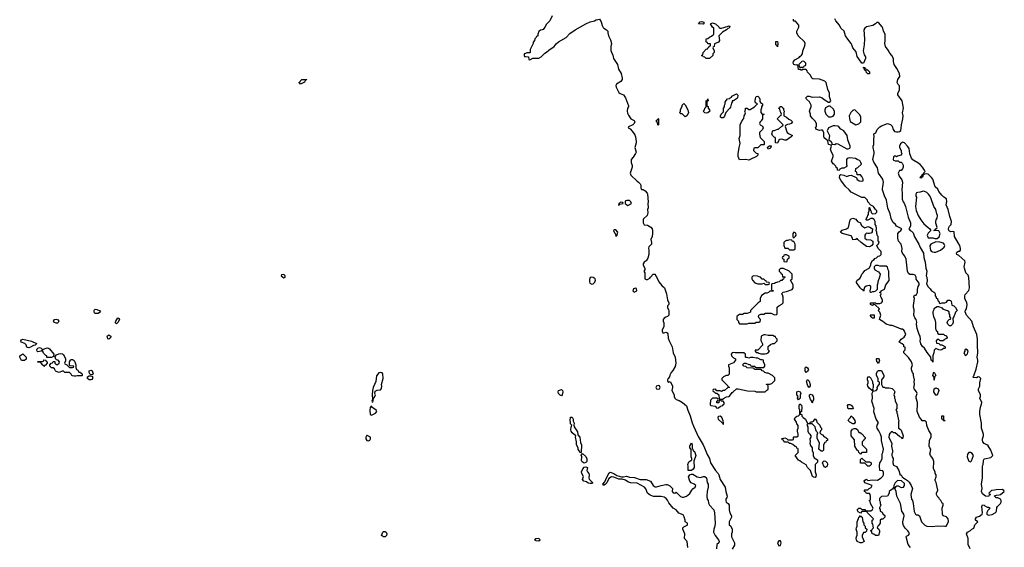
# Model space of a CAD drawing. Header units: inches. Extents: x 2735672 to 2903319, y 894031 to 1029782.
# Tile 150 of 167: x 2864628 to 2877678, y 926851 to 933844. Entities that reach past the tile are written whole.
import ezdxf

# ---------------------------------------------------------------- set-up
doc = ezdxf.new("R2010")
doc.units = ezdxf.units.IN
doc.header["$MEASUREMENT"] = 0
for name, color, linetype in [('C8962', 7, 'Continuous'), ('C8963', 7, 'Continuous'), ('C8972', 7, 'Continuous'), ('C8973', 7, 'Continuous')]:
    doc.layers.add(name, color=color, linetype=linetype)

msp = doc.modelspace()

# ---------------------------------------------------------------- linework, layer by layer
at = {"layer": 'C8962', "color": 4, "elevation": 4}
msp.add_lwpolyline([(2865660, 930000), (2865685, 929990), (2865698, 929970), (2865670, 929950), (2865630, 929949), (2865619, 929959), (2865613, 929970), (2865614, 929990), (2865620, 930000), (2865620, 930000)], dxfattribs=at)
at = {"layer": 'C8962', "color": 4}
for points, elevation in [([(2865110, 929821), (2865088, 929830), (2865075, 929850), (2865088, 929870), (2865110, 929875), (2865131, 929870), (2865145, 929850), (2865138, 929830), (2865130, 929824)], 4), ([(2865910, 929815), (2865895, 929830), (2865902, 929850), (2865930, 929891), (2865945, 929885), (2865951, 929870), (2865930, 929829)], 4), ([(2864750, 929495), (2864730, 929498), (2864723, 929503), (2864714, 929534), (2864694, 929554), (2864646, 929570), (2864642, 929590), (2864650, 929602), (2864670, 929611), (2864783, 929583), (2864850, 929554), (2864852, 929550), (2864834, 929530), (2864810, 929528), (2864770, 929502)], 4), ([(2865810, 929609), (2865795, 929615), (2865786, 929650), (2865810, 929667), (2865835, 929650), (2865831, 929629)], 4), ([(2864930, 929472), (2864990, 929497), (2865011, 929491), (2865023, 929483), (2865082, 929410), (2865078, 929382), (2865050, 929366), (2864987, 929367), (2864986, 929390), (2864974, 929394), (2864944, 929424), (2864930, 929466), (2864911, 929449), (2864870, 929442), (2864858, 929450), (2864855, 929470), (2864860, 929480), (2864870, 929492), (2864890, 929501), (2864912, 929490)], 4), ([(2864650, 929326), (2864629, 929370), (2864628, 929390), (2864670, 929414), (2864714, 929370), (2864713, 929347), (2864690, 929328)], 4), ([(2864950, 929248), (2864942, 929262), (2864926, 929270), (2864922, 929282), (2864906, 929290), (2864902, 929302), (2864870, 929306), (2864867, 929313), (2864930, 929314), (2864942, 929318), (2864950, 929334), (2864973, 929333), (2864978, 929318), (2864994, 929310), (2864994, 929290), (2864970, 929266), (2864958, 929262)], 4), ([(2865290, 929234), (2865330, 929234), (2865342, 929238), (2865346, 929250), (2865298, 929258), (2865286, 929266), (2865289, 929310), (2865301, 929330), (2865310, 929339), (2865330, 929341), (2865337, 929337), (2865350, 929327), (2865360, 929310), (2865372, 929268), (2865373, 929233), (2865382, 929210), (2865397, 929197), (2865410, 929174), (2865433, 929173), (2865438, 929158), (2865454, 929150), (2865454, 929130), (2865450, 929126), (2865390, 929126), (2865370, 929118), (2865350, 929118), (2865330, 929122), (2865318, 929130), (2865310, 929146), (2865290, 929166), (2865228, 929168), (2865210, 929186), (2865190, 929186), (2865150, 929169), (2865110, 929182), (2865102, 929190), (2865090, 929218), (2865070, 929228), (2865048, 929228), (2865026, 929250), (2865026, 929270), (2865047, 929293), (2865062, 929298), (2865070, 929314), (2865093, 929313), (2865094, 929290), (2865110, 929274), (2865130, 929274), (2865150, 929294), (2865155, 929310), (2865138, 929330), (2865116, 929336), (2865107, 929347), (2865098, 929370), (2865100, 929380), (2865118, 929402), (2865146, 929414), (2865170, 929419), (2865195, 929415), (2865210, 929405), (2865233, 929350), (2865237, 929323), (2865222, 929290), (2865225, 929285), (2865254, 929270)], 4), ([(2865590, 929138), (2865562, 929142), (2865549, 929169), (2865549, 929191), (2865570, 929199), (2865590, 929190), (2865602, 929150)], 4), ([(2869410, 929169), (2869390, 929162), (2869355, 929125), (2869347, 929050), (2869315, 928970), (2869305, 928930), (2869299, 928870), (2869302, 928810), (2869294, 928790), (2869298, 928778), (2869310, 928774), (2869316, 928824), (2869337, 928850), (2869343, 928870), (2869334, 928890), (2869340, 928920), (2869367, 928933), (2869410, 928937), (2869425, 928955), (2869427, 928987), (2869423, 929010), (2869445, 929090), (2869442, 929150), (2869430, 929162)], 8), ([(2865570, 929069), (2865548, 929070), (2865528, 929090), (2865526, 929110), (2865550, 929122), (2865570, 929122), (2865593, 929113), (2865592, 929088), (2865584, 929076)], 4), ([(2869290, 928728), (2869274, 928706), (2869267, 928670), (2869271, 928611), (2869290, 928603), (2869344, 928630), (2869361, 928650), (2869353, 928670), (2869297, 928710)], 8), ([(2869230, 928338), (2869215, 928310), (2869216, 928290), (2869227, 928267), (2869250, 928263), (2869269, 928271), (2869277, 928290), (2869277, 928310), (2869233, 928333)], 8), ([(2869470, 926989), (2869450, 926992), (2869422, 927010), (2869439, 927050), (2869450, 927059), (2869470, 927063), (2869486, 927050), (2869493, 927030), (2869490, 927009)], 4)]:
    msp.add_lwpolyline(points, close=True, dxfattribs=dict(at, elevation=elevation))
at = {"layer": 'C8963', "color": 4}
for points, elevation in [([(2868350, 932989), (2868342, 933002), (2868330, 933006), (2868328, 933012), (2868342, 933018), (2868346, 933030), (2868369, 933051), (2868433, 933053), (2868430, 933046), (2868418, 933042), (2868404, 933016)], 4), ([(2868130, 930466), (2868098, 930462), (2868094, 930450), (2868114, 930430), (2868130, 930422), (2868146, 930430), (2868146, 930450)], 8)]:
    msp.add_lwpolyline(points, close=True, dxfattribs=dict(at, elevation=elevation))
at = {"layer": 'C8963', "color": 4, "elevation": 4}
msp.add_lwpolyline([(2865620, 930000), (2865630, 930006), (2865650, 930004), (2865660, 930000)], dxfattribs=at)
at = {"layer": 'C8972', "color": 4}
for points, elevation in [([(2873227, 930000), (2873231, 929991), (2873232, 929930), (2873214, 929910), (2873190, 929902), (2873172, 929890), (2873158, 929870), (2873158, 929850), (2873165, 929825), (2873165, 929775), (2873145, 929735), (2873145, 929715), (2873150, 929694), (2873170, 929694), (2873190, 929702), (2873210, 929694), (2873220, 929680), (2873225, 929625), (2873238, 929590), (2873278, 929510), (2873291, 929430), (2873315, 929370), (2873326, 929290), (2873314, 929246), (2873285, 929195), (2873262, 929170), (2873246, 929134), (2873242, 929110), (2873222, 929090), (2873212, 929070), (2873213, 929053), (2873230, 929042), (2873251, 929051), (2873282, 928990), (2873282, 928970), (2873272, 928930), (2873302, 928870), (2873302, 928850), (2873311, 928830), (2873330, 928811), (2873370, 928795), (2873411, 928770), (2873465, 928725), (2873483, 928670), (2873516, 928596), (2873540, 928500), (2873565, 928450), (2873619, 928319), (2873687, 928210), (2873706, 928170), (2873740, 928080), (2873771, 928030), (2873785, 927970), (2873850, 927871), (2873886, 927830), (2873896, 927810), (2873911, 927750), (2873978, 927650), (2873985, 927590), (2874005, 927530), (2874001, 927510), (2873986, 927490), (2873986, 927466), (2873992, 927450), (2874018, 927430), (2874031, 927410), (2874032, 927350), (2874042, 927310), (2874062, 927270), (2874062, 927250), (2874033, 927187), (2874032, 927150), (2874052, 927130), (2874072, 927090), (2874072, 927050), (2874062, 927030), (2874062, 926990), (2874102, 926910), (2874100, 926880), (2874073, 926827)], 8), ([(2874324, 930000), (2874314, 929990), (2874313, 929967), (2874270, 929948), (2874230, 929948), (2874210, 929938), (2874165, 929935), (2874154, 929930), (2874134, 929910), (2874134, 929870), (2874154, 929850), (2874154, 929830), (2874170, 929814), (2874270, 929812), (2874290, 929822), (2874370, 929822), (2874390, 929834), (2874430, 929834), (2874442, 929838), (2874446, 929870), (2874427, 929887), (2874418, 929910), (2874426, 929930), (2874450, 929942), (2874490, 929942), (2874513, 929953), (2874590, 929954), (2874604, 929944), (2874630, 929934), (2874662, 929938), (2874666, 929950), (2874667, 930000)], 12), ([(2876435, 926850), (2876405, 926890), (2876378, 926990), (2876382, 926998), (2876410, 927012), (2876422, 927030), (2876414, 927050), (2876399, 927070), (2876363, 927103), (2876341, 927141), (2876333, 927170), (2876333, 927190), (2876349, 927269), (2876347, 927290), (2876319, 927330), (2876301, 927430), (2876253, 927530), (2876245, 927590), (2876226, 927630), (2876243, 927657), (2876255, 927665), (2876270, 927666), (2876310, 927646), (2876342, 927650), (2876356, 927670), (2876355, 927695), (2876314, 927734), (2876264, 927736), (2876230, 927706), (2876212, 927670), (2876214, 927646), (2876210, 927646), (2876197, 927623), (2876172, 927608), (2876154, 927590), (2876152, 927570), (2876132, 927530), (2876050, 927526), (2876024, 927496), (2876022, 927470), (2876032, 927452), (2876033, 927433), (2876042, 927410), (2876024, 927376), (2876024, 927364), (2876032, 927352), (2876034, 927330), (2876057, 927317), (2876070, 927294), (2876093, 927273), (2876094, 927250), (2876070, 927226), (2876050, 927226), (2876034, 927210), (2876034, 927170), (2876017, 927143), (2876002, 927130), (2875994, 927110), (2876013, 927093), (2876022, 927070), (2876022, 927050), (2876012, 927008), (2875970, 927008), (2875947, 927027), (2875926, 927030), (2875922, 927062), (2875906, 927070), (2875922, 927078), (2875927, 927093), (2875946, 927110), (2875938, 927130), (2875936, 927156), (2875926, 927170), (2875926, 927210), (2875942, 927218), (2875946, 927230), (2875866, 927310), (2875862, 927322), (2875850, 927326), (2875790, 927326), (2875770, 927306), (2875743, 927323), (2875729, 927350), (2875750, 927372), (2875770, 927372), (2875790, 927354), (2875830, 927354), (2875838, 927338), (2875853, 927333), (2875910, 927334), (2875930, 927354), (2875938, 927370), (2875906, 927430), (2875902, 927462), (2875886, 927470), (2875902, 927478), (2875906, 927490), (2875906, 927530), (2875898, 927550), (2875890, 927566), (2875850, 927566), (2875842, 927582), (2875826, 927590), (2875826, 927610), (2875830, 927614), (2875870, 927614), (2875886, 927630), (2875914, 927646), (2875926, 927670), (2875830, 927706), (2875822, 927730), (2875830, 927742), (2875850, 927754), (2875870, 927738), (2875930, 927745), (2875997, 927743), (2876046, 927770), (2876070, 927794), (2876078, 927810), (2876076, 927844), (2876070, 927866), (2876028, 927870), (2876026, 927930), (2876028, 927970), (2876042, 927990), (2876058, 928030), (2876058, 928090), (2876069, 928110), (2876079, 928150), (2876049, 928269), (2876049, 928310), (2876037, 928350), (2876017, 928397), (2875994, 928430), (2875990, 928446), (2875994, 928470), (2876004, 928490), (2876005, 928510), (2875981, 928550), (2875949, 928649), (2875953, 928693), (2875921, 928790), (2875929, 928830), (2875926, 928894), (2875940, 928920), (2875978, 928930), (2875998, 928950), (2875995, 928970), (2876016, 929004), (2876026, 929010), (2876022, 929042), (2876008, 929050), (2876008, 929090), (2875984, 929130), (2875983, 929157), (2875996, 929184), (2876010, 929194), (2876050, 929194), (2876082, 929130), (2876082, 929110), (2876062, 929090), (2876052, 929070), (2876052, 929010), (2876070, 928974), (2876090, 928972), (2876105, 928965), (2876150, 928963), (2876190, 928955), (2876216, 928930), (2876225, 928910), (2876212, 928870), (2876222, 928850), (2876222, 928830), (2876231, 928811), (2876231, 928790), (2876252, 928748), (2876252, 928690), (2876242, 928670), (2876252, 928652), (2876252, 928630), (2876262, 928610), (2876262, 928590), (2876271, 928570), (2876272, 928550), (2876282, 928530), (2876274, 928510), (2876274, 928430), (2876297, 928417), (2876310, 928402), (2876336, 928330), (2876330, 928288), (2876322, 928302), (2876290, 928318), (2876230, 928368), (2876208, 928368), (2876190, 928386), (2876178, 928382), (2876174, 928370), (2876160, 928360), (2876150, 928346), (2876147, 928307), (2876186, 928230), (2876181, 928190), (2876197, 928130), (2876194, 928106), (2876186, 928090), (2876186, 928070), (2876191, 928050), (2876207, 928030), (2876201, 927970), (2876210, 927942), (2876250, 927922), (2876278, 927870), (2876294, 927826), (2876294, 927814), (2876311, 927811), (2876325, 927785), (2876346, 927766), (2876370, 927756), (2876396, 927736), (2876415, 927715), (2876444, 927670), (2876459, 927630), (2876438, 927550), (2876447, 927490), (2876461, 927470), (2876471, 927431), (2876485, 927325), (2876502, 927290), (2876510, 927282), (2876530, 927282), (2876552, 927270), (2876582, 927190), (2876625, 927145), (2876652, 927132), (2876730, 927126), (2876790, 927136), (2876830, 927131), (2876870, 927138), (2876890, 927132), (2876907, 927133), (2876938, 927190), (2876935, 927230), (2876910, 927255), (2876869, 927269), (2876858, 927290), (2876854, 927370), (2876866, 927410), (2876866, 927430), (2876856, 927436), (2876838, 927470), (2876818, 927490), (2876808, 927508), (2876796, 927516), (2876778, 927550), (2876778, 927570), (2876798, 927610), (2876774, 927710), (2876763, 927737), (2876762, 927750), (2876775, 927785), (2876775, 927810), (2876762, 927830), (2876762, 927850), (2876738, 927890), (2876742, 927990), (2876729, 928030), (2876698, 928070), (2876689, 928090), (2876700, 928120), (2876702, 928150), (2876689, 928169), (2876684, 928190), (2876685, 928265), (2876690, 928282), (2876708, 928310), (2876708, 928350), (2876678, 928398), (2876650, 928466), (2876646, 928510), (2876630, 928526), (2876590, 928528), (2876578, 928550), (2876555, 928575), (2876524, 928650), (2876522, 928690), (2876529, 928711), (2876529, 928769), (2876509, 928829), (2876509, 928850), (2876522, 928890), (2876515, 928910), (2876482, 928950), (2876480, 928960), (2876489, 929010), (2876484, 929050), (2876489, 929070), (2876475, 929130), (2876475, 929150), (2876462, 929170), (2876449, 929210), (2876449, 929230), (2876462, 929270), (2876449, 929310), (2876410, 929368), (2876346, 929430), (2876346, 929450), (2876366, 929470), (2876362, 929502), (2876346, 929510), (2876346, 929530), (2876326, 929550), (2876286, 929570), (2876309, 929610), (2876350, 929638), (2876375, 929670), (2876357, 929717), (2876348, 929730), (2876330, 929742), (2876310, 929742), (2876249, 929769), (2876190, 929789), (2876169, 929789), (2876110, 929808), (2876070, 929842), (2876026, 929870), (2876028, 929890), (2876042, 929930), (2876030, 929966), (2876008, 929990), (2876017, 930000)], 8), ([(2876742, 930000), (2876731, 929970), (2876731, 929950), (2876739, 929910), (2876758, 929870), (2876765, 929830), (2876765, 929750), (2876770, 929734), (2876780, 929720), (2876794, 929710), (2876794, 929690), (2876810, 929674), (2876870, 929674), (2876884, 929664), (2876910, 929654), (2876922, 929630), (2876910, 929618), (2876878, 929602), (2876870, 929586), (2876830, 929586), (2876810, 929606), (2876790, 929606), (2876774, 929590), (2876778, 929558), (2876810, 929554), (2876830, 929534), (2876850, 929534), (2876890, 929514), (2876894, 929510), (2876894, 929490), (2876890, 929486), (2876870, 929486), (2876850, 929468), (2876830, 929466), (2876808, 929468), (2876770, 929486), (2876750, 929466), (2876745, 929430), (2876732, 929390), (2876730, 929306), (2876722, 929322), (2876708, 929330), (2876706, 929370), (2876655, 929435), (2876622, 929490), (2876594, 929514), (2876570, 929548), (2876562, 929590), (2876569, 929610), (2876564, 929650), (2876550, 929670), (2876524, 929750), (2876514, 929810), (2876517, 929837), (2876509, 929870), (2876492, 929892), (2876477, 929930), (2876484, 929990), (2876482, 930000)], 4), ([(2877048, 930000), (2877054, 929990), (2877030, 929966), (2877010, 929906), (2876994, 929890), (2876998, 929830), (2876991, 929809), (2876970, 929788), (2876950, 929786), (2876928, 929808), (2876922, 929830), (2876929, 929851), (2876949, 929871), (2876966, 929874), (2876968, 929890), (2876958, 929910), (2876956, 929936), (2876946, 929950), (2876946, 929970), (2876927, 929987), (2876910, 929988), (2876887, 930000)], 4), ([(2877225, 926830), (2877199, 926890), (2877199, 926970), (2877178, 927030), (2877189, 927051), (2877230, 927072), (2877249, 927091), (2877273, 927107), (2877289, 927151), (2877326, 927190), (2877298, 927210), (2877295, 927230), (2877309, 927250), (2877350, 927263), (2877384, 927290), (2877389, 927310), (2877382, 927390), (2877390, 927414), (2877410, 927412), (2877420, 927400), (2877450, 927382), (2877470, 927382), (2877492, 927372), (2877461, 927339), (2877446, 927314), (2877445, 927290), (2877450, 927286), (2877470, 927276), (2877516, 927284), (2877558, 927310), (2877570, 927322), (2877575, 927330), (2877580, 927380), (2877586, 927390), (2877629, 927431), (2877635, 927450), (2877635, 927470), (2877629, 927489), (2877590, 927508), (2877568, 927508), (2877547, 927527), (2877546, 927534), (2877576, 927544), (2877610, 927545), (2877626, 927550), (2877678, 927590), (2877670, 927606), (2877650, 927618), (2877570, 927615), (2877547, 927607), (2877510, 927606), (2877474, 927570), (2877478, 927558), (2877494, 927550), (2877478, 927542), (2877470, 927526), (2877430, 927528), (2877390, 927558), (2877375, 927590), (2877384, 927630), (2877374, 927690), (2877389, 927770), (2877389, 927929), (2877396, 927950), (2877401, 927999), (2877407, 928013), (2877417, 928023), (2877498, 928042), (2877528, 928070), (2877500, 928140), (2877466, 928194), (2877466, 928206), (2877454, 928206), (2877410, 928229), (2877395, 928250), (2877389, 928270), (2877389, 928290), (2877402, 928330), (2877402, 928350), (2877374, 928430), (2877377, 928497), (2877353, 928610), (2877353, 928650), (2877361, 928710), (2877377, 928750), (2877379, 928770), (2877355, 928830), (2877362, 928850), (2877362, 928870), (2877335, 928930), (2877338, 928950), (2877354, 928986), (2877353, 929030), (2877368, 929090), (2877348, 929108), (2877330, 929109), (2877310, 929099), (2877270, 929104), (2877262, 929110), (2877275, 929125), (2877306, 929214), (2877329, 929310), (2877329, 929330), (2877317, 929370), (2877329, 929430), (2877321, 929530), (2877324, 929610), (2877314, 929670), (2877268, 929772), (2877249, 929849), (2877175, 929930), (2877158, 929970), (2877165, 929995), (2877169, 930000)], 4), ([(2873482, 926850), (2873473, 926930), (2873438, 926970), (2873442, 927030), (2873418, 927090), (2873418, 927110), (2873430, 927122), (2873474, 927146), (2873478, 927150), (2873478, 927170), (2873449, 927189), (2873449, 927210), (2873436, 927256), (2873423, 927283), (2873366, 927306), (2873330, 927349), (2873290, 927370), (2873230, 927441), (2873214, 927474), (2873197, 927497), (2873170, 927514), (2873130, 927523), (2873030, 927523), (2872983, 927543), (2872950, 927570), (2872925, 927625), (2872910, 927649), (2872810, 927701), (2872725, 927705), (2872690, 927719), (2872659, 927739), (2872615, 927755), (2872570, 927754), (2872502, 927782), (2872470, 927785), (2872437, 927763), (2872410, 927704), (2872390, 927684), (2872366, 927670), (2872358, 927690), (2872383, 927717), (2872410, 927782), (2872442, 927838), (2872455, 927845), (2872502, 927830), (2872543, 927803), (2872605, 927785), (2872630, 927785), (2872670, 927793), (2872710, 927779), (2872778, 927778), (2872850, 927751), (2872931, 927751), (2872990, 927726), (2873026, 927670), (2873050, 927655), (2873070, 927651), (2873130, 927671), (2873190, 927683), (2873210, 927683), (2873245, 927665), (2873281, 927630), (2873278, 927590), (2873290, 927572), (2873310, 927571), (2873330, 927582), (2873386, 927526), (2873410, 927515), (2873425, 927515), (2873468, 927530), (2873510, 927563), (2873536, 927610), (2873550, 927627), (2873582, 927650), (2873589, 927670), (2873569, 927690), (2873527, 927707), (2873510, 927728), (2873493, 927787), (2873509, 927811), (2873530, 927821), (2873550, 927819), (2873606, 927786), (2873630, 927779), (2873650, 927777), (2873690, 927791), (2873710, 927791), (2873731, 927771), (2873738, 927710), (2873751, 927689), (2873751, 927650), (2873739, 927590), (2873735, 927530), (2873741, 927490), (2873751, 927471), (2873757, 927437), (2873771, 927410), (2873827, 927350), (2873838, 927310), (2873845, 927170), (2873842, 927130), (2873827, 927090), (2873825, 927050), (2873846, 927006), (2873890, 926950), (2873897, 926930), (2873893, 926910), (2873870, 926890), (2873862, 926830)], 4)]:
    msp.add_lwpolyline(points, dxfattribs=dict(at, elevation=elevation))
for points, elevation in [([(2875950, 929889), (2875926, 929890), (2875922, 929902), (2875910, 929906), (2875906, 929930), (2875910, 929934), (2875951, 929931), (2875954, 929890)], 8), ([(2874510, 929668), (2874490, 929668), (2874454, 929650), (2874453, 929593), (2874464, 929564), (2874474, 929550), (2874474, 929530), (2874410, 929466), (2874378, 929462), (2874374, 929450), (2874390, 929434), (2874410, 929434), (2874424, 929424), (2874450, 929414), (2874510, 929414), (2874530, 929422), (2874546, 929430), (2874566, 929450), (2874546, 929470), (2874547, 929513), (2874580, 929540), (2874608, 929552), (2874630, 929554), (2874666, 929590), (2874666, 929610), (2874648, 929628), (2874646, 929646), (2874634, 929646), (2874610, 929658), (2874550, 929658)], 12), ([(2874090, 929435), (2874070, 929428), (2874058, 929410), (2874062, 929390), (2874090, 929362), (2874114, 929350), (2874114, 929330), (2874090, 929298), (2874022, 929270), (2874022, 929250), (2874032, 929230), (2874033, 929147), (2874012, 929128), (2873993, 929127), (2873954, 929110), (2873934, 929090), (2873934, 929070), (2874014, 928990), (2874018, 928978), (2874034, 928970), (2874010, 928966), (2873970, 928929), (2873950, 928928), (2873930, 928918), (2873910, 928926), (2873870, 928926), (2873850, 928946), (2873818, 928942), (2873814, 928930), (2873818, 928918), (2873833, 928913), (2873850, 928894), (2873870, 928894), (2873893, 928873), (2873898, 928818), (2873910, 928814), (2873950, 928814), (2873956, 928824), (2873995, 928845), (2874030, 928852), (2874050, 928872), (2874070, 928902), (2874086, 928910), (2874130, 928952), (2874150, 928951), (2874276, 928924), (2874370, 928922), (2874390, 928912), (2874510, 928914), (2874530, 928934), (2874542, 928938), (2874546, 928950), (2874546, 928990), (2874542, 929002), (2874527, 929007), (2874527, 929013), (2874570, 929014), (2874596, 929024), (2874636, 929064), (2874636, 929096), (2874606, 929130), (2874550, 929158), (2874530, 929158), (2874506, 929170), (2874487, 929187), (2874468, 929188), (2874462, 929202), (2874450, 929206), (2874373, 929207), (2874366, 929210), (2874362, 929222), (2874350, 929226), (2874268, 929228), (2874250, 929246), (2874226, 929250), (2874206, 929270), (2874228, 929292), (2874250, 929292), (2874290, 929274), (2874310, 929274), (2874318, 929258), (2874330, 929254), (2874370, 929254), (2874378, 929238), (2874390, 929234), (2874490, 929234), (2874506, 929250), (2874506, 929270), (2874488, 929308), (2874486, 929330), (2874470, 929338), (2874450, 929338), (2874410, 929358), (2874390, 929358), (2874350, 929368), (2874313, 929367), (2874290, 929358), (2874270, 929366), (2874250, 929366), (2874246, 929370), (2874246, 929410), (2874227, 929427), (2874110, 929428)], 12), ([(2877170, 929478), (2877154, 929470), (2877154, 929450), (2877142, 929430), (2877158, 929398), (2877170, 929394), (2877190, 929414), (2877198, 929450), (2877190, 929466)], 8), ([(2876010, 929286), (2876002, 929302), (2875988, 929310), (2875986, 929350), (2875990, 929354), (2876010, 929354), (2876020, 929340), (2876022, 929330)], 8), ([(2875050, 929168), (2875038, 929190), (2875038, 929230), (2875050, 929242), (2875071, 929231), (2875082, 929210), (2875070, 929186)], 8), ([(2876750, 929068), (2876747, 929107), (2876729, 929130), (2876740, 929160), (2876750, 929172), (2876771, 929130), (2876752, 929110)], 4), ([(2875090, 928969), (2875075, 928990), (2875058, 929050), (2875070, 929074), (2875090, 929054), (2875105, 929010), (2875105, 928990)], 8), ([(2875938, 928922), (2875930, 928926), (2875890, 928955), (2875869, 928989), (2875865, 929010), (2875875, 929030), (2875875, 929050), (2875865, 929070), (2875864, 929090), (2875870, 929112), (2875891, 929111), (2875911, 929091), (2875932, 929050), (2875932, 929030), (2875942, 929010), (2875942, 928970), (2875932, 928950)], 8), ([(2871810, 928858), (2871790, 928869), (2871770, 928889), (2871764, 928910), (2871768, 928930), (2871810, 928942), (2871822, 928930), (2871825, 928910), (2871818, 928870)], 4), ([(2873090, 928995), (2873070, 928988), (2873058, 928970), (2873070, 928952), (2873090, 928947), (2873106, 928950), (2873118, 928970), (2873106, 928990)], 8), ([(2874950, 928806), (2874938, 928830), (2874946, 928850), (2874929, 928870), (2874928, 928910), (2874950, 928922), (2874974, 928910), (2874982, 928890), (2874973, 928867), (2874971, 928829)], 8), ([(2876790, 928866), (2876770, 928868), (2876745, 928910), (2876749, 928950), (2876770, 928965), (2876802, 928950), (2876811, 928930)], 4), ([(2873870, 928826), (2873810, 928826), (2873790, 928806), (2873785, 928795), (2873778, 928750), (2873781, 928741), (2873790, 928732), (2873844, 928724), (2873870, 928694), (2873890, 928702), (2873918, 928722), (2873946, 928730), (2873955, 928745), (2873966, 928750), (2873966, 928770), (2873950, 928786), (2873927, 928787), (2873922, 928802), (2873910, 928806), (2873898, 928802), (2873893, 928767), (2873870, 928766), (2873866, 928770), (2873866, 928790), (2873882, 928798), (2873886, 928810), (2873882, 928822)], 12), ([(2875130, 928768), (2875128, 928790), (2875109, 928810), (2875095, 928850), (2875098, 928870), (2875110, 928882), (2875130, 928872), (2875145, 928850), (2875151, 928830), (2875150, 928806), (2875134, 928790), (2875134, 928770)], 8), ([(2875070, 928494), (2875102, 928498), (2875110, 928514), (2875130, 928514), (2875150, 928522), (2875170, 928554), (2875190, 928534), (2875192, 928510), (2875234, 928470), (2875244, 928444), (2875254, 928430), (2875254, 928410), (2875244, 928396), (2875234, 928370), (2875252, 928352), (2875270, 928342), (2875290, 928314), (2875314, 928310), (2875318, 928298), (2875334, 928290), (2875333, 928267), (2875318, 928262), (2875313, 928247), (2875298, 928242), (2875282, 928210), (2875280, 928140), (2875270, 928126), (2875250, 928126), (2875218, 928150), (2875228, 928230), (2875196, 928296), (2875196, 928344), (2875206, 928370), (2875190, 928386), (2875178, 928410), (2875170, 928446), (2875130, 928486), (2875070, 928486), (2875062, 928470), (2875074, 928450), (2875072, 928390), (2875082, 928370), (2875102, 928350), (2875113, 928327), (2875114, 928310), (2875102, 928290), (2875105, 928250), (2875101, 928230), (2875110, 928202), (2875132, 928170), (2875133, 928133), (2875144, 928104), (2875145, 928070), (2875158, 928038), (2875202, 928010), (2875200, 927980), (2875172, 927948), (2875171, 927851), (2875185, 927810), (2875182, 927790), (2875170, 927778), (2875150, 927782), (2875138, 927790), (2875109, 927870), (2875068, 927910), (2875050, 927946), (2874990, 927978), (2874970, 927998), (2874950, 928008), (2874906, 928070), (2874946, 928110), (2874946, 928150), (2874942, 928162), (2874927, 928167), (2874922, 928182), (2874907, 928187), (2874876, 928216), (2874847, 928227), (2874828, 928228), (2874822, 928242), (2874810, 928246), (2874770, 928246), (2874746, 928270), (2874742, 928282), (2874726, 928290), (2874770, 928302), (2874793, 928293), (2874810, 928274), (2874870, 928274), (2874882, 928278), (2874886, 928310), (2874890, 928314), (2874930, 928314), (2874946, 928330), (2874946, 928350), (2874935, 928390), (2874938, 928410), (2874948, 928430), (2874947, 928467), (2874930, 928486), (2874922, 928510), (2874898, 928550), (2874906, 928570), (2874926, 928590), (2874950, 928594), (2874967, 928613), (2874967, 928667), (2874958, 928690), (2874958, 928730), (2874968, 928752), (2874990, 928734), (2874994, 928710), (2874992, 928650), (2874978, 928642), (2874974, 928630), (2874978, 928618), (2874994, 928610), (2874994, 928590), (2875012, 928570), (2875042, 928550)], 8), ([(2875670, 928686), (2875610, 928688), (2875598, 928730), (2875610, 928742), (2875630, 928742), (2875650, 928734), (2875672, 928710), (2875674, 928690)], 8), ([(2872050, 928106), (2872047, 928127), (2872030, 928146), (2872028, 928170), (2872006, 928210), (2872008, 928250), (2871995, 928310), (2871998, 928330), (2871950, 928368), (2871939, 928390), (2871934, 928410), (2871935, 928445), (2871948, 928470), (2871929, 928489), (2871929, 928510), (2871922, 928530), (2871930, 928574), (2871950, 928574), (2871962, 928550), (2871965, 928525), (2871978, 928498), (2871971, 928470), (2871978, 928450), (2872020, 928380), (2872024, 928344), (2872051, 928311), (2872060, 928240), (2872072, 928208), (2872070, 928106)], 4), ([(2873910, 928588), (2873890, 928586), (2873882, 928578), (2873887, 928550), (2873940, 928500), (2873950, 928485), (2873955, 928485), (2873957, 928503), (2873953, 928527), (2873933, 928570)], 12), ([(2875690, 928486), (2875670, 928488), (2875629, 928509), (2875609, 928530), (2875618, 928550), (2875638, 928570), (2875650, 928592), (2875670, 928572), (2875698, 928530), (2875702, 928510)], 8), ([(2876890, 928526), (2876870, 928528), (2876866, 928546), (2876850, 928548), (2876850, 928594), (2876870, 928594), (2876873, 928553), (2876878, 928538), (2876894, 928530)], 4), ([(2875750, 928374), (2875770, 928374), (2875778, 928358), (2875790, 928354), (2875833, 928307), (2875834, 928290), (2875818, 928282), (2875814, 928270), (2875794, 928250), (2875794, 928210), (2875850, 928154), (2875852, 928108), (2875790, 928106), (2875770, 928086), (2875750, 928106), (2875746, 928130), (2875730, 928138), (2875698, 928190), (2875694, 928274), (2875649, 928330), (2875648, 928390), (2875665, 928415), (2875690, 928425), (2875710, 928425), (2875731, 928411)], 8), ([(2873530, 927868), (2873489, 927869), (2873489, 927929), (2873482, 927950), (2873495, 927985), (2873538, 928010), (2873538, 928030), (2873528, 928050), (2873527, 928147), (2873509, 928170), (2873510, 928194), (2873530, 928234), (2873542, 928210), (2873542, 928162), (2873551, 928150), (2873552, 928132), (2873570, 928122), (2873591, 928070), (2873565, 927995), (2873566, 927910), (2873554, 927886)], 4), ([(2872110, 927968), (2872083, 927983), (2872076, 928004), (2872078, 928050), (2872068, 928072), (2872087, 928093), (2872130, 928054), (2872144, 928024), (2872146, 927990), (2872130, 927974)], 4), ([(2875310, 927908), (2875290, 927918), (2875268, 927970), (2875278, 927990), (2875290, 927998), (2875310, 927992), (2875330, 927972), (2875335, 927955), (2875330, 927926)], 8), ([(2875842, 927982), (2875890, 927982), (2875910, 927974), (2875914, 927970), (2875914, 927950), (2875890, 927928), (2875870, 927928), (2875830, 927966), (2875770, 927968), (2875770, 928014), (2875790, 928034)], 8), ([(2877230, 928108), (2877210, 928108), (2877190, 928086), (2877185, 928050), (2877202, 928002), (2877210, 927992), (2877230, 927982), (2877243, 927997), (2877269, 928070), (2877250, 928095)], 8), ([(2872190, 927695), (2872162, 927702), (2872139, 927719), (2872107, 927727), (2872089, 927749), (2872099, 927790), (2872079, 927830), (2872075, 927850), (2872090, 927892), (2872110, 927912), (2872130, 927918), (2872154, 927910), (2872145, 927870), (2872152, 927850), (2872171, 927830), (2872175, 927810), (2872171, 927770), (2872176, 927756), (2872222, 927710), (2872220, 927700), (2872210, 927698)], 4), ([(2875790, 926909), (2875766, 926910), (2875730, 926929), (2875718, 926950), (2875715, 926970), (2875718, 926990), (2875728, 927012), (2875729, 927050), (2875715, 927090), (2875718, 927110), (2875728, 927130), (2875729, 927191), (2875747, 927233), (2875748, 927252), (2875762, 927258), (2875770, 927274), (2875778, 927258), (2875794, 927250), (2875802, 927190), (2875814, 927170), (2875814, 927150), (2875834, 927130), (2875834, 927110), (2875854, 927090), (2875853, 927067), (2875832, 927048), (2875810, 927046), (2875792, 927010), (2875792, 926990), (2875822, 926930)], 8), ([(2871510, 926968), (2871470, 926962), (2871452, 926950), (2871470, 926941), (2871510, 926938), (2871528, 926950)], 8), ([(2874710, 926935), (2874690, 926935), (2874671, 926910), (2874690, 926872), (2874710, 926874), (2874719, 926910), (2874714, 926930)], 12)]:
    msp.add_lwpolyline(points, close=True, dxfattribs=dict(at, elevation=elevation))
at = {"layer": 'C8973', "color": 4}
for points, elevation in [([(2871685, 933895), (2871654, 933830), (2871610, 933786), (2871590, 933746), (2871564, 933716), (2871552, 933708), (2871530, 933706), (2871510, 933686), (2871494, 933650), (2871494, 933630), (2871478, 933622), (2871473, 933607), (2871454, 933590), (2871451, 933569), (2871433, 933547), (2871432, 933530), (2871394, 933450), (2871394, 933410), (2871390, 933406), (2871350, 933406), (2871330, 933398), (2871314, 933390), (2871314, 933370), (2871318, 933358), (2871330, 933354), (2871373, 933353), (2871378, 933318), (2871390, 933314), (2871430, 933332), (2871510, 933332), (2871538, 933350), (2871590, 933402), (2871610, 933412), (2871640, 933440), (2871712, 933488), (2871738, 933522), (2871768, 933550), (2871869, 933610), (2871920, 933660), (2871989, 933711), (2872130, 933791), (2872190, 933816), (2872246, 933830), (2872270, 933841), (2872311, 933851), (2872334, 933814), (2872348, 933768), (2872362, 933742), (2872371, 933731), (2872405, 933710), (2872421, 933690), (2872421, 933670), (2872431, 933630), (2872457, 933577), (2872471, 933530), (2872461, 933490), (2872464, 933436), (2872470, 933412), (2872490, 933372), (2872500, 933330), (2872551, 933250), (2872564, 933190), (2872599, 933130), (2872611, 933070), (2872611, 933050), (2872596, 933024), (2872539, 932990), (2872531, 932970), (2872533, 932950), (2872570, 932878), (2872585, 932865), (2872630, 932846), (2872659, 932810), (2872697, 932703), (2872698, 932690), (2872686, 932670), (2872678, 932630), (2872684, 932604), (2872697, 932577), (2872730, 932532), (2872772, 932510), (2872782, 932490), (2872774, 932470), (2872754, 932450), (2872698, 932422), (2872694, 932410), (2872717, 932397), (2872746, 932366), (2872780, 932320), (2872791, 932291), (2872798, 932230), (2872798, 932210), (2872781, 932150), (2872798, 932090), (2872791, 932070), (2872760, 932020), (2872732, 931990), (2872732, 931950), (2872745, 931910), (2872745, 931890), (2872718, 931810), (2872730, 931782), (2872810, 931702), (2872831, 931691), (2872852, 931670), (2872862, 931650), (2872862, 931610), (2872870, 931594), (2872890, 931592), (2872917, 931577), (2872945, 931545), (2872951, 931530), (2872959, 931430), (2872955, 931410), (2872958, 931350), (2872951, 931330), (2872955, 931285), (2872945, 931250), (2872897, 931203), (2872891, 931190), (2872891, 931150), (2872906, 931126), (2872950, 931122), (2872994, 931094), (2873011, 931070), (2873016, 931050), (2873016, 931010), (2873011, 930970), (2872992, 930930), (2873002, 930890), (2873002, 930870), (2872966, 930834), (2872962, 930818), (2872966, 930790), (2872965, 930730), (2872955, 930685), (2872930, 930648), (2872905, 930630), (2872892, 930610), (2872892, 930590), (2872912, 930550), (2872912, 930528), (2872902, 930510), (2872913, 930487), (2872914, 930410), (2872930, 930402), (2872950, 930402), (2872982, 930418), (2872987, 930433), (2873026, 930470), (2873051, 930471), (2873053, 930453), (2873070, 930434), (2873101, 930370), (2873140, 930320), (2873176, 930290), (2873201, 930210), (2873215, 930130), (2873231, 930090), (2873231, 930069), (2873214, 930050), (2873214, 930030), (2873227, 930000)], 8), ([(2876017, 930000), (2876026, 930010), (2875967, 930067), (2875950, 930068), (2875930, 930058), (2875906, 930070), (2875906, 930090), (2875909, 930091), (2875970, 930091), (2875982, 930082), (2876030, 930082), (2876050, 930092), (2876062, 930110), (2876064, 930130), (2876042, 930170), (2876038, 930190), (2876046, 930210), (2876042, 930222), (2876026, 930230), (2876042, 930238), (2876048, 930252), (2876088, 930272), (2876109, 930330), (2876153, 930387), (2876146, 930470), (2876148, 930510), (2876138, 930530), (2876130, 930566), (2876110, 930578), (2876030, 930578), (2876007, 930587), (2875990, 930588), (2875970, 930586), (2875953, 930567), (2875952, 930550), (2875962, 930530), (2876010, 930502), (2876025, 930485), (2876032, 930470), (2876026, 930430), (2876002, 930370), (2876002, 930350), (2875993, 930327), (2875992, 930268), (2875972, 930248), (2875950, 930238), (2875930, 930238), (2875910, 930228), (2875906, 930230), (2875898, 930250), (2875909, 930290), (2875908, 930308), (2875890, 930322), (2875846, 930314), (2875825, 930295), (2875814, 930270), (2875814, 930250), (2875810, 930246), (2875802, 930262), (2875790, 930266), (2875769, 930289), (2875720, 930360), (2875718, 930370), (2875729, 930390), (2875765, 930415), (2875774, 930426), (2875789, 930470), (2875809, 930491), (2875830, 930522), (2875888, 930552), (2875908, 930590), (2875909, 930611), (2875929, 930651), (2875955, 930665), (2875963, 930677), (2875986, 930690), (2876008, 930712), (2876030, 930714), (2876047, 930733), (2876048, 930750), (2876048, 930770), (2876006, 930810), (2875988, 930850), (2876010, 930874), (2876018, 930898), (2876006, 930910), (2876006, 930970), (2875998, 930978), (2875989, 931009), (2875989, 931030), (2875979, 931050), (2875982, 931070), (2875978, 931110), (2875968, 931130), (2875968, 931170), (2875954, 931194), (2875930, 931208), (2875910, 931208), (2875870, 931186), (2875850, 931186), (2875846, 931190), (2875850, 931214), (2875866, 931230), (2875868, 931250), (2875876, 931264), (2875878, 931290), (2875888, 931310), (2875886, 931350), (2875890, 931354), (2875894, 931350), (2875898, 931318), (2875910, 931314), (2875914, 931290), (2875933, 931273), (2875970, 931274), (2875987, 931293), (2875988, 931310), (2875969, 931329), (2875946, 931370), (2875907, 931387), (2875869, 931429), (2875866, 931450), (2875830, 931486), (2875790, 931488), (2875650, 931558), (2875622, 931590), (2875573, 931633), (2875510, 931718), (2875495, 931750), (2875498, 931782), (2875510, 931794), (2875550, 931785), (2875590, 931765), (2875620, 931780), (2875650, 931782), (2875713, 931753), (2875722, 931742), (2875725, 931730), (2875754, 931710), (2875790, 931702), (2875806, 931710), (2875808, 931730), (2875790, 931766), (2875770, 931786), (2875727, 931787), (2875722, 931822), (2875706, 931830), (2875708, 931870), (2875735, 931885), (2875786, 931930), (2875778, 931950), (2875768, 931970), (2875758, 931978), (2875730, 931989), (2875706, 932006), (2875630, 932012), (2875610, 932009), (2875596, 932004), (2875585, 931990), (2875585, 931930), (2875591, 931909), (2875584, 931896), (2875550, 931878), (2875524, 931876), (2875498, 931862), (2875490, 931846), (2875466, 931850), (2875466, 931870), (2875450, 931886), (2875443, 931903), (2875425, 931925), (2875410, 931935), (2875389, 931970), (2875409, 932030), (2875409, 932050), (2875389, 932090), (2875375, 932130), (2875386, 932170), (2875382, 932182), (2875349, 932189), (2875338, 932238), (2875290, 932278), (2875285, 932290), (2875288, 932348), (2875270, 932378), (2875250, 932382), (2875230, 932377), (2875188, 932390), (2875180, 932400), (2875175, 932410), (2875188, 932430), (2875188, 932470), (2875170, 932498), (2875130, 932538), (2875109, 932570), (2875109, 932590), (2875098, 932630), (2875103, 932657), (2875118, 932690), (2875118, 932710), (2875095, 932755), (2875058, 932790), (2875048, 932810), (2875050, 932814), (2875070, 932832), (2875090, 932832), (2875104, 932824), (2875130, 932818), (2875230, 932821), (2875262, 932810), (2875290, 932785), (2875350, 932752), (2875367, 932753), (2875378, 932770), (2875360, 932820), (2875361, 932870), (2875340, 932920), (2875315, 933010), (2875298, 933030), (2875230, 933055), (2875140, 933060), (2875128, 933068), (2875108, 933110), (2875068, 933150), (2875067, 933167), (2875050, 933186), (2875010, 933186), (2874998, 933182), (2874990, 933166), (2874982, 933182), (2874950, 933186), (2874942, 933242), (2874927, 933247), (2874917, 933243), (2874889, 933250), (2874881, 933270), (2874886, 933290), (2874901, 933310), (2874958, 933342), (2874966, 933354), (2874990, 933372), (2875002, 933390), (2875008, 933430), (2875036, 933496), (2875038, 933530), (2875029, 933550), (2874948, 933630), (2874928, 933670), (2874928, 933690), (2874955, 933745), (2874955, 933770), (2874910, 933826), (2874890, 933826), (2874886, 933830), (2874886, 933850)], 8), ([(2876482, 930000), (2876474, 930030), (2876474, 930054), (2876489, 930149), (2876478, 930170), (2876487, 930193), (2876510, 930194), (2876528, 930230), (2876528, 930270), (2876538, 930310), (2876548, 930330), (2876548, 930350), (2876510, 930406), (2876509, 930430), (2876497, 930457), (2876470, 930469), (2876425, 930465), (2876410, 930478), (2876394, 930510), (2876378, 930670), (2876359, 930710), (2876328, 930750), (2876322, 930770), (2876324, 930810), (2876309, 930869), (2876275, 930910), (2876265, 930950), (2876269, 931011), (2876286, 931034), (2876308, 931050), (2876318, 931070), (2876250, 931109), (2876235, 931130), (2876202, 931162), (2876179, 931210), (2876165, 931270), (2876135, 931345), (2876118, 931450), (2876090, 931508), (2876064, 931590), (2876062, 931610), (2876069, 931631), (2876075, 931690), (2876068, 931730), (2876010, 931808), (2875999, 931879), (2875950, 931955), (2875937, 931990), (2875955, 932070), (2875955, 932090), (2875942, 932150), (2875942, 932170), (2875949, 932190), (2875949, 932269), (2875955, 932290), (2875948, 932330), (2875974, 932346), (2875995, 932390), (2876030, 932425), (2876050, 932438), (2876130, 932466), (2876170, 932455), (2876193, 932433), (2876207, 932387), (2876224, 932364), (2876250, 932356), (2876270, 932356), (2876290, 932361), (2876305, 932375), (2876313, 932407), (2876316, 932450), (2876335, 932530), (2876336, 932570), (2876327, 932610), (2876342, 932670), (2876325, 932770), (2876269, 932850), (2876269, 932870), (2876288, 932910), (2876287, 932967), (2876270, 932986), (2876258, 933010), (2876269, 933050), (2876294, 933090), (2876289, 933130), (2876255, 933195), (2876218, 933250), (2876209, 933290), (2876209, 933330), (2876188, 933370), (2876160, 933400), (2876140, 933440), (2876105, 933490), (2876093, 933530), (2876099, 933570), (2876098, 933650), (2876076, 933690), (2876069, 933730), (2876059, 933750), (2876010, 933808), (2875990, 933808), (2875970, 933788), (2875934, 933766), (2875850, 933749), (2875828, 933732), (2875817, 933710), (2875825, 933590), (2875820, 933510), (2875806, 933430), (2875820, 933380), (2875838, 933350), (2875838, 933330), (2875810, 933266), (2875790, 933266), (2875783, 933283), (2875730, 933358), (2875716, 933416), (2875669, 933470), (2875659, 933510), (2875649, 933530), (2875604, 933584), (2875574, 933630), (2875554, 933690), (2875510, 933730), (2875492, 933772), (2875444, 933830), (2875430, 933855)], 4), ([(2877169, 930000), (2877178, 930010), (2877184, 930070), (2877181, 930090), (2877157, 930150), (2877154, 930186), (2877160, 930200), (2877210, 930254), (2877216, 930290), (2877210, 930426), (2877197, 930457), (2877167, 930487), (2877150, 930550), (2877147, 930570), (2877159, 930630), (2877153, 930650), (2877077, 930717), (2877049, 930730), (2877044, 930750), (2877050, 930762), (2877070, 930774), (2877090, 930774), (2877098, 930790), (2877099, 930810), (2877089, 930850), (2877065, 930885), (2877020, 930970), (2877012, 931032), (2876997, 931037), (2876970, 931034), (2876950, 931041), (2876942, 931050), (2876937, 931070), (2876942, 931090), (2876950, 931107), (2876973, 931130), (2876979, 931170), (2876956, 931236), (2876932, 931330), (2876906, 931390), (2876915, 931435), (2876910, 931468), (2876878, 931490), (2876850, 931518), (2876810, 931569), (2876796, 931596), (2876762, 931630), (2876729, 931730), (2876713, 931753), (2876670, 931795), (2876650, 931802), (2876622, 931798), (2876598, 931782), (2876598, 931770), (2876590, 931758), (2876582, 931758), (2876582, 931750), (2876570, 931742), (2876565, 931750), (2876570, 931762), (2876578, 931762), (2876578, 931770), (2876585, 931775), (2876590, 931791), (2876607, 931793), (2876609, 931810), (2876628, 931830), (2876619, 931850), (2876594, 931890), (2876563, 931923), (2876530, 931949), (2876477, 931977), (2876466, 931986), (2876449, 932010), (2876426, 932066), (2876418, 932138), (2876394, 932170), (2876354, 932210), (2876330, 932219), (2876323, 932217), (2876301, 932199), (2876291, 932170), (2876291, 932150), (2876311, 932110), (2876311, 932090), (2876318, 932070), (2876312, 932048), (2876264, 932036), (2876250, 932026), (2876236, 932036), (2876224, 932036), (2876210, 932026), (2876205, 931990), (2876210, 931982), (2876230, 931972), (2876270, 931974), (2876290, 931954), (2876310, 931954), (2876324, 931944), (2876337, 931917), (2876338, 931890), (2876330, 931866), (2876310, 931846), (2876290, 931846), (2876272, 931810), (2876285, 931770), (2876320, 931720), (2876327, 931690), (2876321, 931590), (2876326, 931546), (2876326, 931466), (2876336, 931430), (2876351, 931411), (2876367, 931370), (2876405, 931225), (2876433, 931150), (2876436, 931110), (2876421, 931079), (2876412, 931070), (2876431, 931051), (2876450, 931041), (2876470, 931018), (2876488, 930968), (2876546, 930870), (2876563, 930823), (2876606, 930750), (2876613, 930693), (2876631, 930631), (2876636, 930550), (2876651, 930510), (2876643, 930450), (2876651, 930431), (2876655, 930385), (2876645, 930345), (2876670, 930302), (2876697, 930277), (2876712, 930252), (2876752, 930230), (2876762, 930210), (2876762, 930182), (2876774, 930166), (2876774, 930154), (2876792, 930150), (2876798, 930118), (2876810, 930114), (2876814, 930090), (2876830, 930082), (2876850, 930092), (2876890, 930092), (2876910, 930102), (2876930, 930125), (2876950, 930127), (2876963, 930123), (2876973, 930113), (2876982, 930062), (2877011, 930050), (2877031, 930031), (2877048, 930000)], 4), ([(2874667, 930000), (2874667, 930033), (2874688, 930052), (2874728, 930072), (2874747, 930093), (2874747, 930167), (2874736, 930196), (2874726, 930210), (2874748, 930232), (2874790, 930242), (2874866, 930270), (2874878, 930290), (2874878, 930330), (2874846, 930390), (2874866, 930410), (2874866, 930470), (2874826, 930510), (2874750, 930548), (2874710, 930546), (2874694, 930530), (2874694, 930510), (2874714, 930490), (2874718, 930478), (2874734, 930470), (2874738, 930438), (2874770, 930434), (2874774, 930430), (2874758, 930422), (2874753, 930407), (2874738, 930402), (2874730, 930386), (2874710, 930386), (2874692, 930368), (2874673, 930367), (2874644, 930356), (2874630, 930346), (2874598, 930342), (2874594, 930330), (2874594, 930270), (2874598, 930258), (2874613, 930253), (2874613, 930247), (2874570, 930246), (2874552, 930228), (2874530, 930218), (2874510, 930218), (2874462, 930190), (2874442, 930150), (2874442, 930110), (2874414, 930090), (2874324, 930000)], 12), ([(2876887, 930000), (2876869, 930009), (2876859, 930019), (2876810, 930038), (2876790, 930038), (2876746, 930010), (2876742, 930000)], 4)]:
    msp.add_lwpolyline(points, dxfattribs=dict(at, elevation=elevation))
for points, elevation in [([(2873690, 933786), (2873626, 933790), (2873645, 933815), (2873670, 933822), (2873694, 933810), (2873694, 933790)], 8), ([(2873930, 933732), (2873960, 933740), (2874030, 933762), (2874042, 933750), (2874032, 933730), (2874012, 933728), (2873994, 933710), (2873941, 933679), (2873894, 933630), (2873902, 933570), (2873890, 933548), (2873838, 933522), (2873834, 933490), (2873818, 933482), (2873814, 933470), (2873832, 933430), (2873832, 933408), (2873814, 933390), (2873814, 933370), (2873770, 933328), (2873728, 933328), (2873710, 933346), (2873686, 933350), (2873682, 933362), (2873666, 933370), (2873682, 933378), (2873686, 933410), (2873727, 933453), (2873742, 933458), (2873747, 933473), (2873762, 933478), (2873767, 933493), (2873782, 933498), (2873786, 933510), (2873782, 933522), (2873750, 933526), (2873742, 933542), (2873727, 933547), (2873728, 933590), (2873750, 933594), (2873770, 933614), (2873796, 933624), (2873826, 933650), (2873826, 933730), (2873810, 933746), (2873786, 933790), (2873810, 933802), (2873850, 933791), (2873894, 933750), (2873898, 933738), (2873913, 933733)], 8), ([(2874670, 933486), (2874662, 933502), (2874649, 933509), (2874650, 933554), (2874670, 933554), (2874678, 933530)], 8), ([(2875013, 933293), (2874994, 933290), (2874954, 933250), (2874958, 933218), (2874970, 933214), (2875010, 933214), (2875022, 933218), (2875027, 933233), (2875042, 933238), (2875046, 933250), (2875046, 933270), (2875026, 933290)], 8), ([(2875890, 933126), (2875870, 933128), (2875848, 933150), (2875846, 933166), (2875828, 933170), (2875822, 933202), (2875810, 933206), (2875810, 933214), (2875831, 933211), (2875834, 933194), (2875854, 933190), (2875858, 933178), (2875870, 933174), (2875890, 933154)], 4), ([(2873930, 932544), (2873918, 932550), (2873918, 932570), (2873927, 932593), (2873956, 932624), (2873958, 932670), (2873968, 932690), (2873969, 932711), (2873978, 932730), (2873978, 932750), (2873990, 932774), (2874010, 932794), (2874042, 932798), (2874046, 932810), (2874062, 932818), (2874066, 932830), (2874130, 932862), (2874144, 932844), (2874141, 932810), (2874130, 932795), (2874090, 932769), (2874073, 932767), (2874073, 932753), (2874061, 932739), (2874050, 932686), (2874042, 932670), (2873985, 932615), (2873970, 932566), (2873962, 932550), (2873950, 932544)], 8), ([(2874470, 932594), (2874490, 932594), (2874494, 932590), (2874478, 932582), (2874474, 932570), (2874474, 932530), (2874457, 932503), (2874442, 932490), (2874434, 932470), (2874442, 932450), (2874471, 932431), (2874482, 932410), (2874473, 932387), (2874434, 932350), (2874434, 932326), (2874444, 932284), (2874494, 932230), (2874494, 932190), (2874490, 932186), (2874450, 932186), (2874410, 932146), (2874370, 932146), (2874358, 932142), (2874354, 932110), (2874390, 932074), (2874411, 932071), (2874411, 932050), (2874392, 932030), (2874310, 931989), (2874290, 931984), (2874250, 931989), (2874170, 931988), (2874149, 932030), (2874149, 932070), (2874160, 932120), (2874162, 932150), (2874179, 932201), (2874165, 932270), (2874179, 932310), (2874177, 932450), (2874194, 932490), (2874216, 932524), (2874227, 932533), (2874228, 932570), (2874238, 932582), (2874246, 932610), (2874238, 932630), (2874246, 932650), (2874247, 932673), (2874270, 932672), (2874293, 932653), (2874310, 932652), (2874366, 932690), (2874406, 932730), (2874382, 932742), (2874375, 932755), (2874374, 932774), (2874384, 932816), (2874390, 932825), (2874410, 932832), (2874430, 932812), (2874437, 932790), (2874438, 932758), (2874445, 932745), (2874472, 932730), (2874471, 932709), (2874462, 932690), (2874462, 932670), (2874452, 932650), (2874453, 932613)], 8), ([(2873450, 932558), (2873410, 932595), (2873390, 932598), (2873378, 932610), (2873387, 932633), (2873388, 932652), (2873408, 932692), (2873409, 932710), (2873430, 932734), (2873450, 932714), (2873485, 932650), (2873492, 932610), (2873470, 932568)], 8), ([(2873730, 932604), (2873709, 932609), (2873686, 932630), (2873706, 932650), (2873708, 932672), (2873726, 932690), (2873726, 932770), (2873742, 932778), (2873750, 932794), (2873752, 932768), (2873738, 932762), (2873734, 932750), (2873734, 932710), (2873738, 932698), (2873752, 932692), (2873753, 932673), (2873771, 932651), (2873774, 932630), (2873750, 932608)], 8), ([(2874769, 932249), (2874730, 932259), (2874704, 932256), (2874691, 932249), (2874670, 932208), (2874646, 932210), (2874646, 932270), (2874642, 932282), (2874627, 932287), (2874606, 932310), (2874598, 932330), (2874610, 932374), (2874630, 932374), (2874670, 932392), (2874687, 932393), (2874730, 932434), (2874742, 932438), (2874746, 932450), (2874668, 932530), (2874710, 932574), (2874722, 932578), (2874726, 932590), (2874716, 932616), (2874706, 932630), (2874702, 932662), (2874686, 932670), (2874702, 932678), (2874707, 932693), (2874730, 932694), (2874738, 932678), (2874751, 932671), (2874752, 932650), (2874762, 932630), (2874754, 932610), (2874754, 932570), (2874790, 932554), (2874824, 932524), (2874850, 932514), (2874872, 932490), (2874852, 932468), (2874830, 932458), (2874804, 932456), (2874778, 932442), (2874774, 932430), (2874791, 932370), (2874802, 932350), (2874817, 932337), (2874872, 932310), (2874852, 932290), (2874790, 932249)], 8), ([(2875370, 932698), (2875350, 932698), (2875310, 932678), (2875298, 932650), (2875298, 932630), (2875311, 932591), (2875350, 932558), (2875383, 932557), (2875410, 932565), (2875429, 932590), (2875429, 932610), (2875429, 932630), (2875410, 932662)], 8), ([(2875690, 932649), (2875670, 932642), (2875644, 932616), (2875622, 932570), (2875624, 932536), (2875633, 932493), (2875710, 932451), (2875750, 932462), (2875778, 932490), (2875775, 932550), (2875763, 932583), (2875703, 932643)], 8), ([(2873090, 932446), (2873086, 932450), (2873082, 932482), (2873068, 932490), (2873068, 932512), (2873082, 932518), (2873090, 932534), (2873094, 932530), (2873094, 932450)], 8), ([(2875430, 932439), (2875410, 932436), (2875348, 932412), (2875331, 932370), (2875361, 932310), (2875354, 932250), (2875382, 932230), (2875394, 932206), (2875394, 932194), (2875430, 932191), (2875450, 932201), (2875470, 932199), (2875590, 932131), (2875610, 932131), (2875630, 932142), (2875635, 932150), (2875634, 932170), (2875605, 932250), (2875594, 932310), (2875552, 932372), (2875510, 932395), (2875485, 932425), (2875470, 932434)], 8), ([(2874550, 932129), (2874538, 932150), (2874543, 932157), (2874568, 932172), (2874590, 932174), (2874585, 932150), (2874570, 932135)], 8), ([(2876613, 931573), (2876591, 931569), (2876564, 931556), (2876530, 931555), (2876514, 931550), (2876505, 931530), (2876505, 931505), (2876512, 931490), (2876503, 931370), (2876510, 931314), (2876536, 931250), (2876571, 931190), (2876610, 931138), (2876670, 931091), (2876692, 931070), (2876702, 931050), (2876670, 931015), (2876656, 930990), (2876663, 930963), (2876671, 930951), (2876730, 930951), (2876756, 930944), (2876790, 930942), (2876813, 930967), (2876828, 931010), (2876810, 931046), (2876746, 931050), (2876762, 931058), (2876770, 931074), (2876782, 931078), (2876786, 931090), (2876769, 931149), (2876769, 931170), (2876774, 931190), (2876790, 931214), (2876794, 931250), (2876784, 931270), (2876770, 931328), (2876744, 931370), (2876709, 931470), (2876689, 931510), (2876674, 931530), (2876650, 931554)], 8), ([(2872590, 931426), (2872574, 931410), (2872578, 931402), (2872570, 931406), (2872565, 931390), (2872570, 931385), (2872578, 931390), (2872580, 931400), (2872626, 931410), (2872622, 931422)], 8), ([(2872710, 931448), (2872673, 931447), (2872658, 931442), (2872654, 931430), (2872654, 931410), (2872674, 931390), (2872690, 931382), (2872730, 931402), (2872735, 931410), (2872728, 931430)], 8), ([(2875830, 931086), (2875870, 931101), (2875895, 931095), (2875931, 931070), (2875928, 931032), (2875919, 931021), (2875910, 931013), (2875891, 931009), (2875869, 931009), (2875850, 931015), (2875837, 931003), (2875831, 930989), (2875831, 930950), (2875850, 930931), (2875905, 930925), (2875934, 930910), (2875934, 930870), (2875922, 930850), (2875910, 930842), (2875890, 930834), (2875850, 930839), (2875782, 930890), (2875738, 930930), (2875730, 930946), (2875711, 930929), (2875670, 930926), (2875668, 930950), (2875650, 930978), (2875529, 931009), (2875506, 931030), (2875527, 931053), (2875587, 931073), (2875612, 931088), (2875637, 931190), (2875650, 931206), (2875670, 931215), (2875710, 931201), (2875731, 931171), (2875772, 931150), (2875778, 931130), (2875791, 931110)], 8), ([(2872510, 931059), (2872499, 931050), (2872510, 931021), (2872521, 931010), (2872530, 930974), (2872542, 930978), (2872555, 931030), (2872530, 931057)], 8), ([(2874890, 931026), (2874874, 931010), (2874874, 930970), (2874878, 930958), (2874890, 930954), (2874910, 930974), (2874918, 930990), (2874915, 931015)], 12), ([(2874830, 930926), (2874810, 930918), (2874790, 930918), (2874774, 930910), (2874754, 930890), (2874754, 930850), (2874770, 930814), (2874810, 930814), (2874830, 930794), (2874890, 930794), (2874902, 930798), (2874906, 930810), (2874906, 930870), (2874890, 930906), (2874870, 930906), (2874862, 930922)], 12), ([(2876770, 930898), (2876705, 930870), (2876691, 930849), (2876694, 930810), (2876701, 930790), (2876710, 930776), (2876726, 930766), (2876750, 930762), (2876770, 930764), (2876832, 930788), (2876882, 930830), (2876889, 930850), (2876882, 930870), (2876870, 930882), (2876824, 930896)], 8), ([(2874790, 930726), (2874770, 930726), (2874758, 930722), (2874753, 930707), (2874738, 930702), (2874734, 930690), (2874738, 930678), (2874754, 930670), (2874758, 930638), (2874790, 930634), (2874802, 930638), (2874806, 930670), (2874826, 930690), (2874826, 930710)], 12), ([(2872210, 930433), (2872191, 930429), (2872178, 930402), (2872179, 930370), (2872185, 930350), (2872210, 930339), (2872230, 930343), (2872250, 930365), (2872261, 930390), (2872255, 930410), (2872229, 930429)], 8), ([(2874350, 930448), (2874332, 930430), (2874332, 930410), (2874342, 930390), (2874370, 930358), (2874410, 930342), (2874470, 930342), (2874490, 930354), (2874510, 930334), (2874550, 930334), (2874562, 930338), (2874566, 930350), (2874562, 930362), (2874527, 930367), (2874522, 930382), (2874507, 930387), (2874490, 930406), (2874470, 930406), (2874446, 930430), (2874430, 930438), (2874407, 930447)], 12), ([(2872790, 930286), (2872765, 930275), (2872754, 930250), (2872770, 930234), (2872790, 930242), (2872806, 930250), (2872802, 930282)], 8)]:
    msp.add_lwpolyline(points, close=True, dxfattribs=dict(at, elevation=elevation))

doc.saveas('drawing.dxf')
